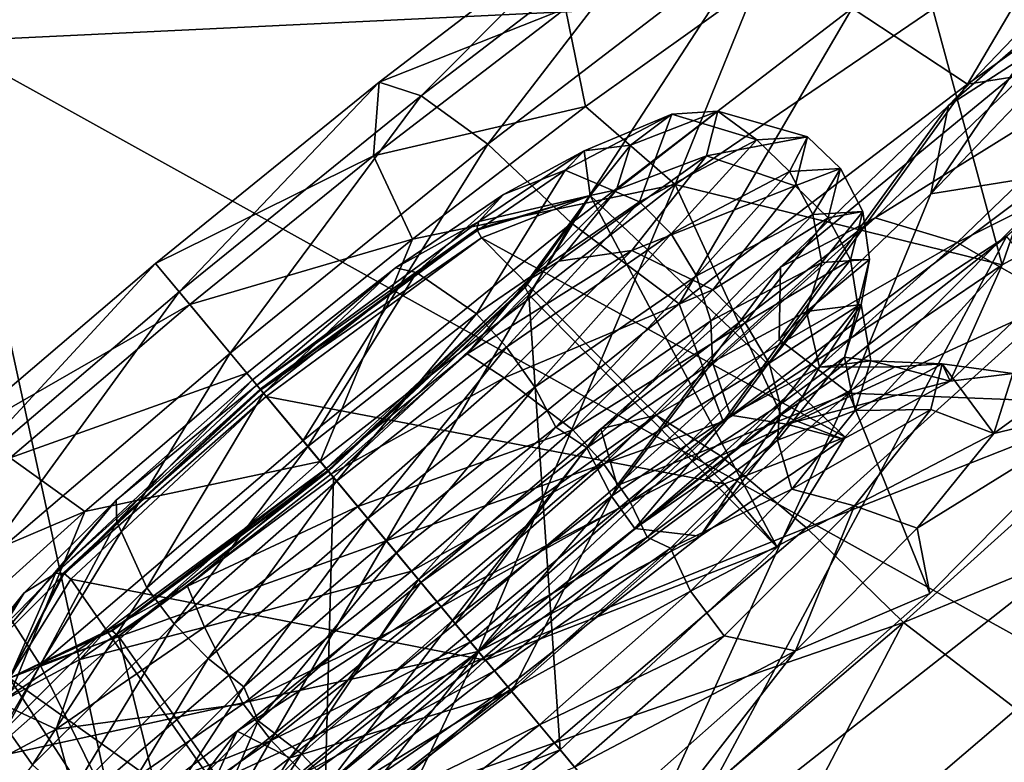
# Model space of a CAD drawing. Header units: metres. Extents: x 0 to 1501, y -1015 to 0.
# Tile 91 of 107: x 1179 to 1196, y -514 to -501. Entities that reach past the tile are written whole.
import ezdxf

# ---------------------------------------------------------------- set-up
doc = ezdxf.new("R2010")
doc.units = ezdxf.units.M

msp = doc.modelspace()

# ---------------------------------------------------------------- linework, layer by layer
at = {"layer": 'None'}
for points in [[(1176.091064, -271.071716, -406), (1181.770264, -278.229675, -406), (1165.89502, -510.339233, -406)], [(1165.89502, -510.339233, -406), (1181.770264, -278.229675, -406), (1214.653198, -468.930359, -406)], [(1220.440796, -464.499817, -379.803467), (1177.695435, -501.302917, -379.803467), (1177.98938, -501.70163, -377.175201)], [(1220.748169, -464.88623, -377.175201), (1220.440796, -464.499817, -379.803467), (1177.98938, -501.70163, -377.175201)], [(1177.98938, -501.70163, -377.175201), (1263.665771, -497.59726), (1220.748169, -464.88623, -377.175201)], [(1165.89502, -510.339233, -406), (1214.653198, -468.930359, -406), (1191.480957, -562.496277, -3)], [(1191.480957, -562.496277, -3), (1214.653198, -468.930359, -406), (1228.776978, -531.653076, -3)], [(1177.98938, -501.70163, -377.175201), (1227.581055, -529.246155), (1263.665771, -497.59726)], [(1133.981079, -537.013977, -377.175201), (1190.607788, -559.852417), (1177.98938, -501.70163, -377.175201)], [(1190.607788, -559.852417), (1227.581055, -529.246155), (1177.98938, -501.70163, -377.175201)], [(1149.077271, -594.906677, -6.098249), (1165.89502, -510.339233, -406), (1191.480957, -562.496277, -3)]]:
    msp.add_3dface(points, dxfattribs=at)
at = {"layer": 'None01'}
for points in [[(1420.450195, -116.977798, -410), (1404.711548, -104.637085, -410), (937.769287, -700.150574, -410)], [(1404.711548, -104.637085, -410), (1404.711548, -104.637085, -430), (937.769287, -700.150574, -410)], [(1404.711548, -104.637085, -430), (937.769287, -700.150574, -430), (937.769287, -700.150574, -410)], [(937.769287, -700.150574, -430), (1404.711548, -104.637085, -430), (1420.450195, -116.977798, -430)], [(953.507996, -712.491272, -410), (1420.450195, -116.977798, -410), (937.769287, -700.150574, -410)], [(953.507996, -712.491272, -430), (937.769287, -700.150574, -430), (1420.450195, -116.977798, -430)], [(953.507996, -712.491272, -410), (953.507996, -712.491272, -430), (1420.450195, -116.977798, -410)], [(953.507996, -712.491272, -430), (1420.450195, -116.977798, -430), (1420.450195, -116.977798, -410)]]:
    msp.add_3dface(points, dxfattribs=at)
at = {"layer": 'None012346'}
for points in [[(1193.432861, -501.137695, -278.589691), (1198.149048, -497.758209, -275.62085), (1195.39917, -502.429382, -279.236237)], [(1195.39917, -502.429382, -279.236237), (1198.149048, -497.758209, -275.62085), (1200.038574, -499.120819, -276.228333)], [(1197.536255, -500.225098, -232.739532), (1195.074097, -502.79245, -229.896179), (1200.309204, -498.224731, -229.327957)], [(1195.074097, -502.79245, -229.896179), (1197.309814, -501.352325, -225.86412), (1200.309204, -498.224731, -229.327957)], [(1195.39917, -502.429382, -279.236237), (1200.038574, -499.120819, -276.228333), (1199.832886, -501.730103, -277.638794)], [(1186.096436, -502.628235, -276.672333), (1185.384888, -502.396179, -274.407471), (1189.367065, -499.345337, -272.980286)], [(1189.367065, -499.345337, -272.980286), (1185.384888, -502.396179, -274.407471), (1188.554199, -501.144989, -268.572327)], [(1187.231812, -503.454681, -278.743164), (1186.096436, -502.628235, -276.672333), (1190.40271, -499.329132, -275.129028)], [(1190.40271, -499.329132, -275.129028), (1186.096436, -502.628235, -276.672333), (1189.367065, -499.345337, -272.980286)], [(1191.817871, -499.941162, -277.099548), (1187.231812, -503.454681, -278.743164), (1190.40271, -499.329132, -275.129028)], [(1198.108032, -499.365021, -256.216705), (1194.80835, -501.153168, -261.446991), (1195.985352, -505.503937, -260.127502)], [(1198.811646, -503.972961, -255.644318), (1198.108032, -499.365021, -256.216705), (1195.985352, -505.503937, -260.127502)], [(1188.655273, -504.797882, -280.301941), (1187.231812, -503.454681, -278.743164), (1191.817871, -499.941162, -277.099548)], [(1193.432861, -501.137695, -278.589691), (1188.655273, -504.797882, -280.301941), (1191.817871, -499.941162, -277.099548)], [(1196.993164, -501.98175, -234.436462), (1194.773804, -504.296021, -231.873367), (1197.536255, -500.225098, -232.739532)], [(1194.773804, -504.296021, -231.873367), (1195.074097, -502.79245, -229.896179), (1197.536255, -500.225098, -232.739532)], [(1188.896484, -502.810944, -266.737213), (1191.805298, -500.726624, -264.906128), (1188.554199, -501.144989, -268.572327)], [(1190.419922, -504.136505, -265.091583), (1191.805298, -500.726624, -264.906128), (1188.896484, -502.810944, -266.737213)], [(1190.419922, -504.136505, -265.091583), (1194.80835, -501.153168, -261.446991), (1191.805298, -500.726624, -264.906128)], [(1185.384888, -502.396179, -274.407471), (1185.2854, -503.649323, -269.743835), (1188.554199, -501.144989, -268.572327)], [(1188.554199, -501.144989, -268.572327), (1185.2854, -503.649323, -269.743835), (1188.896484, -502.810944, -266.737213)], [(1188.655273, -504.797882, -280.301941), (1193.432861, -501.137695, -278.589691), (1190.491821, -506.171906, -281.08847)], [(1195.985352, -505.503937, -260.127502), (1194.80835, -501.153168, -261.446991), (1190.419922, -504.136505, -265.091583)], [(1190.491821, -506.171906, -281.08847), (1193.432861, -501.137695, -278.589691), (1195.39917, -502.429382, -279.236237)], [(1193.823486, -504.703949, -223.389542), (1197.309814, -501.352325, -225.86412), (1192.212402, -505.543701, -227.864883)], [(1197.309814, -501.352325, -225.86412), (1195.074097, -502.79245, -229.896179), (1192.212402, -505.543701, -227.864883)], [(1198.991699, -501.49942, -224.179062), (1197.309814, -501.352325, -225.86412), (1193.823486, -504.703949, -223.389542)], [(1195.22168, -505.123779, -221.503128), (1198.991699, -501.49942, -224.179062), (1193.823486, -504.703949, -223.389542)], [(1200.965088, -502.252502, -222.837921), (1198.991699, -501.49942, -224.179062), (1195.22168, -505.123779, -221.503128)], [(1191.237915, -508.171295, -281.505096), (1199.832886, -501.730103, -277.638794), (1196.062866, -505.022919, -276.777252)], [(1191.237915, -508.171295, -281.505096), (1195.39917, -502.429382, -279.236237), (1199.832886, -501.730103, -277.638794)], [(1196.993164, -501.98175, -234.436462), (1197.11145, -503.922516, -235.818192), (1194.773804, -504.296021, -231.873367)], [(1195.22168, -505.123779, -221.503128), (1196.950073, -506.112427, -219.988052), (1200.965088, -502.252502, -222.837921)], [(1181.577271, -505.481354, -274.852661), (1185.384888, -502.396179, -274.407471), (1181.979004, -505.964417, -277.153778)], [(1185.384888, -502.396179, -274.407471), (1181.577271, -505.481354, -274.852661), (1185.2854, -503.649323, -269.743835)], [(1185.384888, -502.396179, -274.407471), (1186.096436, -502.628235, -276.672333), (1181.979004, -505.964417, -277.153778)], [(1191.237915, -508.171295, -281.505096), (1190.491821, -506.171906, -281.08847), (1195.39917, -502.429382, -279.236237)], [(1181.979004, -505.964417, -277.153778), (1186.096436, -502.628235, -276.672333), (1182.84668, -507.007721, -279.25589)], [(1186.096436, -502.628235, -276.672333), (1187.231812, -503.454681, -278.743164), (1182.84668, -507.007721, -279.25589)], [(1185.2854, -503.649323, -269.743835), (1185.949951, -505.068451, -267.793243), (1188.896484, -502.810944, -266.737213)], [(1185.949951, -505.068451, -267.793243), (1190.419922, -504.136505, -265.091583), (1188.896484, -502.810944, -266.737213)], [(1188.871338, -503.56601, -251.229416), (1190.364624, -502.940613, -251.523788), (1188.549438, -503.897064, -254.549789)], [(1188.549438, -503.897064, -254.549789), (1190.364624, -502.940613, -251.523788), (1189.817505, -504.431335, -255.361053)], [(1188.871338, -503.56601, -251.229416), (1189.659546, -503.470276, -248.16716), (1190.364624, -502.940613, -251.523788)], [(1190.955078, -503.650665, -244.952591), (1191.146484, -502.890991, -248.23819), (1189.421753, -504.227783, -245.104919)], [(1191.146484, -502.890991, -248.23819), (1189.659546, -503.470276, -248.16716), (1189.421753, -504.227783, -245.104919)], [(1189.659546, -503.470276, -248.16716), (1191.146484, -502.890991, -248.23819), (1190.364624, -502.940613, -251.523788)], [(1190.364624, -502.940613, -251.523788), (1191.81311, -503.379852, -252.034348), (1189.817505, -504.431335, -255.361053)], [(1190.364624, -502.940613, -251.523788), (1191.146484, -502.890991, -248.23819), (1191.81311, -503.379852, -252.034348)], [(1192.672607, -503.325287, -248.422272), (1191.146484, -502.890991, -248.23819), (1190.955078, -503.650665, -244.952591)], [(1191.146484, -502.890991, -248.23819), (1192.672607, -503.325287, -248.422272), (1191.81311, -503.379852, -252.034348)], [(1192.212402, -505.543701, -227.864883), (1195.074097, -502.79245, -229.896179), (1192.194092, -506.776093, -230.042297)], [(1195.074097, -502.79245, -229.896179), (1194.773804, -504.296021, -231.873367), (1192.194092, -506.776093, -230.042297)], [(1189.817505, -504.431335, -255.361053), (1191.81311, -503.379852, -252.034348), (1190.355347, -504.980804, -255.53157)], [(1191.81311, -503.379852, -252.034348), (1192.368652, -503.919983, -252.175339), (1190.355347, -504.980804, -255.53157)], [(1192.46228, -504.160461, -244.810181), (1192.672607, -503.325287, -248.422272), (1190.955078, -503.650665, -244.952591)], [(1191.81311, -503.379852, -252.034348), (1192.672607, -503.325287, -248.422272), (1192.368652, -503.919983, -252.175339)], [(1192.672607, -503.325287, -248.422272), (1193.235229, -503.864258, -248.531067), (1192.368652, -503.919983, -252.175339)], [(1193.235229, -503.864258, -248.531067), (1192.672607, -503.325287, -248.422272), (1192.46228, -504.160461, -244.810181)], [(1182.84668, -507.007721, -279.25589), (1187.231812, -503.454681, -278.743164), (1184.087158, -508.499268, -280.83606)], [(1187.231812, -503.454681, -278.743164), (1188.655273, -504.797882, -280.301941), (1184.087158, -508.499268, -280.83606)], [(1188.975464, -504.326904, -248.198257), (1188.871338, -503.56601, -251.229416), (1187.077881, -504.769257, -252.806152)], [(1188.871338, -503.56601, -251.229416), (1187.498657, -504.307404, -253.418854), (1187.077881, -504.769257, -252.806152)], [(1187.498657, -504.307404, -253.418854), (1188.871338, -503.56601, -251.229416), (1188.549438, -503.897064, -254.549789)], [(1189.659546, -503.470276, -248.16716), (1188.871338, -503.56601, -251.229416), (1188.975464, -504.326904, -248.198257)], [(1189.421753, -504.227783, -245.104919), (1189.659546, -503.470276, -248.16716), (1188.975464, -504.326904, -248.198257)], [(1181.577271, -505.481354, -274.852661), (1182.15979, -506.181824, -270.109314), (1185.2854, -503.649323, -269.743835)], [(1182.15979, -506.181824, -270.109314), (1185.949951, -505.068451, -267.793243), (1185.2854, -503.649323, -269.743835)], [(1189.683838, -505.261078, -241.92659), (1190.955078, -503.650665, -244.952591), (1188.442505, -505.442383, -242.915482)], [(1190.955078, -503.650665, -244.952591), (1189.421753, -504.227783, -245.104919), (1188.442505, -505.442383, -242.915482)], [(1192.46228, -504.160461, -244.810181), (1190.955078, -503.650665, -244.952591), (1189.683838, -505.261078, -241.92659)], [(1187.498657, -504.307404, -253.418854), (1188.549438, -503.897064, -254.549789), (1186.021362, -505.636169, -256.537445)], [(1186.021362, -505.636169, -256.537445), (1188.549438, -503.897064, -254.549789), (1187.038208, -506.343262, -257.546204)], [(1188.549438, -503.897064, -254.549789), (1189.817505, -504.431335, -255.361053), (1187.038208, -506.343262, -257.546204)], [(1190.355347, -504.980804, -255.53157), (1192.368652, -503.919983, -252.175339), (1190.785156, -505.692139, -255.521439)], [(1192.368652, -503.919983, -252.175339), (1192.762939, -504.649994, -252.224274), (1190.785156, -505.692139, -255.521439)], [(1192.368652, -503.919983, -252.175339), (1193.235229, -503.864258, -248.531067), (1192.762939, -504.649994, -252.224274)], [(1193.02356, -504.70755, -244.887039), (1193.235229, -503.864258, -248.531067), (1192.46228, -504.160461, -244.810181)], [(1193.235229, -503.864258, -248.531067), (1193.614868, -504.595886, -248.644241), (1192.762939, -504.649994, -252.224274)], [(1193.614868, -504.595886, -248.644241), (1193.235229, -503.864258, -248.531067), (1193.02356, -504.70755, -244.887039)], [(1197.11145, -503.922516, -235.818192), (1193.378052, -507.693512, -232.173584), (1194.773804, -504.296021, -231.873367)], [(1193.378052, -507.693512, -232.173584), (1197.11145, -503.922516, -235.818192), (1197.954468, -507.871613, -238.216049)], [(1196.168213, -507.354462, -249.171783), (1198.811646, -503.972961, -255.644318), (1195.10376, -507.487091, -253.289017)], [(1198.811646, -503.972961, -255.644318), (1195.985352, -505.503937, -260.127502), (1195.10376, -507.487091, -253.289017)], [(1184.381958, -508.853821, -266.754883), (1187.071289, -512.087646, -264.665527), (1190.419922, -504.136505, -265.091583)], [(1184.381958, -508.853821, -266.754883), (1190.419922, -504.136505, -265.091583), (1185.949951, -505.068451, -267.793243)], [(1187.071289, -512.087646, -264.665527), (1192.223999, -508.061462, -263.24881), (1190.419922, -504.136505, -265.091583)], [(1187.911743, -505.77179, -243.528183), (1188.442505, -505.442383, -242.915482), (1189.421753, -504.227783, -245.104919)], [(1188.975464, -504.326904, -248.198257), (1187.911743, -505.77179, -243.528183), (1189.421753, -504.227783, -245.104919)], [(1191.064575, -505.930908, -241.483475), (1192.46228, -504.160461, -244.810181), (1189.683838, -505.261078, -241.92659)], [(1190.419922, -504.136505, -265.091583), (1192.223999, -508.061462, -263.24881), (1195.985352, -505.503937, -260.127502)], [(1193.02356, -504.70755, -244.887039), (1192.46228, -504.160461, -244.810181), (1191.064575, -505.930908, -241.483475)], [(1185.662598, -505.557465, -254.933487), (1187.498657, -504.307404, -253.418854), (1186.021362, -505.636169, -256.537445)], [(1187.077881, -504.769257, -252.806152), (1187.498657, -504.307404, -253.418854), (1185.662598, -505.557465, -254.933487)], [(1187.038208, -506.343262, -257.546204), (1189.817505, -504.431335, -255.361053), (1187.551392, -506.909698, -257.736115)], [(1187.048584, -504.899231, -252.710815), (1188.975464, -504.326904, -248.198257), (1187.077881, -504.769257, -252.806152)], [(1188.975464, -504.326904, -248.198257), (1187.048584, -504.899231, -252.710815), (1187.05249, -504.91571, -252.705338)], [(1187.123901, -505.044189, -252.698166), (1188.975464, -504.326904, -248.198257), (1187.05249, -504.91571, -252.705338)], [(1193.315186, -508.439178, -249.032608), (1188.975464, -504.326904, -248.198257), (1187.123901, -505.044189, -252.698166)], [(1189.817505, -504.431335, -255.361053), (1190.355347, -504.980804, -255.53157), (1187.551392, -506.909698, -257.736115)], [(1187.911743, -505.77179, -243.528183), (1188.975464, -504.326904, -248.198257), (1187.863525, -505.879181, -243.642197)], [(1188.975464, -504.326904, -248.198257), (1187.866089, -505.894012, -243.651642), (1187.863525, -505.879181, -243.642197)], [(1187.866089, -505.894012, -243.651642), (1188.975464, -504.326904, -248.198257), (1187.932739, -506.016693, -243.698364)], [(1187.932739, -506.016693, -243.698364), (1188.975464, -504.326904, -248.198257), (1192.157593, -510.314911, -244.037506)], [(1188.975464, -504.326904, -248.198257), (1193.315186, -508.439178, -249.032608), (1192.157593, -510.314911, -244.037506)], [(1194.773804, -504.296021, -231.873367), (1193.378052, -507.693512, -232.173584), (1192.194092, -506.776093, -230.042297)], [(1192.762939, -504.649994, -252.224274), (1193.614868, -504.595886, -248.644241), (1192.917358, -505.464539, -252.165405)], [(1193.614868, -504.595886, -248.644241), (1193.731689, -505.413696, -248.743118), (1192.917358, -505.464539, -252.165405)], [(1193.406372, -505.423676, -245.064209), (1193.614868, -504.595886, -248.644241), (1193.02356, -504.70755, -244.887039)], [(1193.731689, -505.413696, -248.743118), (1193.614868, -504.595886, -248.644241), (1193.406372, -505.423676, -245.064209)], [(1183.303467, -507.556976, -254.727676), (1187.048584, -504.899231, -252.710815), (1187.077881, -504.769257, -252.806152)], [(1187.077881, -504.769257, -252.806152), (1185.662598, -505.557465, -254.933487), (1183.303467, -507.556976, -254.727676)], [(1192.212402, -505.543701, -227.864883), (1189.154053, -508.301208, -226.693359), (1193.823486, -504.703949, -223.389542)], [(1189.154053, -508.301208, -226.693359), (1190.097778, -508.063232, -221.962357), (1193.823486, -504.703949, -223.389542)], [(1193.823486, -504.703949, -223.389542), (1190.097778, -508.063232, -221.962357), (1195.22168, -505.123779, -221.503128)], [(1190.785156, -505.692139, -255.521439), (1192.762939, -504.649994, -252.224274), (1191.026611, -506.460785, -255.317383)], [(1192.762939, -504.649994, -252.224274), (1192.917358, -505.464539, -252.165405), (1191.026611, -506.460785, -255.317383)], [(1191.613525, -506.493683, -241.530807), (1193.02356, -504.70755, -244.887039), (1191.064575, -505.930908, -241.483475)], [(1193.406372, -505.423676, -245.064209), (1193.02356, -504.70755, -244.887039), (1191.613525, -506.493683, -241.530807)], [(1183.359253, -507.624084, -254.588989), (1187.048584, -504.899231, -252.710815), (1183.303467, -507.556976, -254.727676)], [(1187.05249, -504.91571, -252.705338), (1187.048584, -504.899231, -252.710815), (1183.359253, -507.624084, -254.588989)], [(1183.369263, -507.636078, -254.580414), (1187.05249, -504.91571, -252.705338), (1183.359253, -507.624084, -254.588989)], [(1187.123901, -505.044189, -252.698166), (1187.05249, -504.91571, -252.705338), (1183.369263, -507.636078, -254.580414)], [(1184.087158, -508.499268, -280.83606), (1188.655273, -504.797882, -280.301941), (1185.505249, -510.204559, -281.713898)], [(1185.505249, -510.204559, -281.713898), (1188.655273, -504.797882, -280.301941), (1190.491821, -506.171906, -281.08847)], [(1182.15979, -506.181824, -270.109314), (1183.132446, -507.351318, -268.122681), (1185.949951, -505.068451, -267.793243)], [(1183.132446, -507.351318, -268.122681), (1184.381958, -508.853821, -266.754883), (1185.949951, -505.068451, -267.793243)], [(1183.462646, -507.748352, -254.562073), (1187.123901, -505.044189, -252.698166), (1183.369263, -507.636078, -254.580414)], [(1191.259888, -509.235413, -254.02771), (1187.123901, -505.044189, -252.698166), (1183.462646, -507.748352, -254.562073)], [(1187.072021, -512.08844, -279.028778), (1191.237915, -508.171295, -281.505096), (1196.062866, -505.022919, -276.777252)], [(1187.072021, -512.08844, -279.028778), (1196.062866, -505.022919, -276.777252), (1190.237915, -515.895386, -279.72464)], [(1191.259888, -509.235413, -254.02771), (1193.315186, -508.439178, -249.032608), (1187.123901, -505.044189, -252.698166)], [(1187.551392, -506.909698, -257.736115), (1190.355347, -504.980804, -255.53157), (1188.030518, -507.587067, -257.687195)], [(1190.355347, -504.980804, -255.53157), (1190.785156, -505.692139, -255.521439), (1188.030518, -507.587067, -257.687195)], [(1196.062866, -505.022919, -276.777252), (1199.22876, -508.829834, -277.473114), (1190.237915, -515.895386, -279.72464)], [(1187.512939, -507.429749, -239.93895), (1189.683838, -505.261078, -241.92659), (1186.878662, -507.019745, -241.400848)], [(1189.683838, -505.261078, -241.92659), (1188.442505, -505.442383, -242.915482), (1186.878662, -507.019745, -241.400848)], [(1191.064575, -505.930908, -241.483475), (1189.683838, -505.261078, -241.92659), (1187.512939, -507.429749, -239.93895)], [(1190.097778, -508.063232, -221.962357), (1191.192871, -508.756378, -219.959824), (1195.22168, -505.123779, -221.503128)], [(1191.192871, -508.756378, -219.959824), (1196.950073, -506.112427, -219.988052), (1195.22168, -505.123779, -221.503128)], [(1186.878662, -507.019745, -241.400848), (1188.442505, -505.442383, -242.915482), (1187.911743, -505.77179, -243.528183)], [(1192.021118, -507.178375, -241.767044), (1193.406372, -505.423676, -245.064209), (1191.613525, -506.493683, -241.530807)], [(1193.532471, -506.204132, -245.320633), (1193.406372, -505.423676, -245.064209), (1192.021118, -507.178375, -241.767044)], [(1192.917358, -505.464539, -252.165405), (1193.731689, -505.413696, -248.743118), (1192.659546, -506.298615, -252.413773)], [(1193.731689, -505.413696, -248.743118), (1193.588623, -506.184082, -248.813492), (1192.659546, -506.298615, -252.413773)], [(1193.532471, -506.204132, -245.320633), (1193.731689, -505.413696, -248.743118), (1193.406372, -505.423676, -245.064209)], [(1193.588623, -506.184082, -248.813492), (1193.731689, -505.413696, -248.743118), (1193.532471, -506.204132, -245.320633)], [(1197.954468, -507.871613, -238.216049), (1199.974976, -505.371765, -242.699249), (1195.84375, -508.376892, -245.054535)], [(1199.974976, -505.371765, -242.699249), (1196.168213, -507.354462, -249.171783), (1195.84375, -508.376892, -245.054535)], [(1182.15979, -506.181824, -270.109314), (1181.577271, -505.481354, -274.852661), (1177.849731, -508.66275, -274.407471)], [(1177.849731, -508.66275, -274.407471), (1181.577271, -505.481354, -274.852661), (1177.94812, -509.404694, -276.672333)], [(1181.577271, -505.481354, -274.852661), (1181.979004, -505.964417, -277.153778), (1177.94812, -509.404694, -276.672333)], [(1183.225586, -507.463348, -255.594177), (1185.662598, -505.557465, -254.933487), (1183.414063, -507.689941, -257.164154)], [(1185.662598, -505.557465, -254.933487), (1183.225586, -507.463348, -255.594177), (1183.303467, -507.556976, -254.727676)], [(1185.662598, -505.557465, -254.933487), (1186.021362, -505.636169, -256.537445), (1183.414063, -507.689941, -257.164154)], [(1189.437256, -509.26181, -228.986252), (1189.154053, -508.301208, -226.693359), (1192.212402, -505.543701, -227.864883)], [(1192.194092, -506.776093, -230.042297), (1189.437256, -509.26181, -228.986252), (1192.212402, -505.543701, -227.864883)], [(1191.026611, -506.460785, -255.317383), (1192.917358, -505.464539, -252.165405), (1191.057251, -507.164703, -254.965469)], [(1192.917358, -505.464539, -252.165405), (1192.659546, -506.298615, -252.413773), (1191.057251, -507.164703, -254.965469)], [(1195.985352, -505.503937, -260.127502), (1192.223999, -508.061462, -263.24881), (1193.281128, -508.472931, -256.188568)], [(1195.10376, -507.487091, -253.289017), (1195.985352, -505.503937, -260.127502), (1193.281128, -508.472931, -256.188568)], [(1183.414063, -507.689941, -257.164154), (1186.021362, -505.636169, -256.537445), (1184.171753, -508.601135, -258.235199)], [(1186.021362, -505.636169, -256.537445), (1187.038208, -506.343262, -257.546204), (1184.171753, -508.601135, -258.235199)], [(1184.482544, -508.974792, -241.606659), (1187.911743, -505.77179, -243.528183), (1184.511719, -509.009918, -241.764023)], [(1184.482544, -508.974792, -241.606659), (1186.878662, -507.019745, -241.400848), (1187.911743, -505.77179, -243.528183)], [(1187.911743, -505.77179, -243.528183), (1187.863525, -505.879181, -243.642197), (1184.511719, -509.009918, -241.764023)], [(1188.030518, -507.587067, -257.687195), (1190.785156, -505.692139, -255.521439), (1188.393311, -508.272278, -257.387787)], [(1190.785156, -505.692139, -255.521439), (1191.026611, -506.460785, -255.317383), (1188.393311, -508.272278, -257.387787)], [(1184.511719, -509.009918, -241.764023), (1187.863525, -505.879181, -243.642197), (1184.519897, -509.019623, -241.776566)], [(1187.863525, -505.879181, -243.642197), (1187.866089, -505.894012, -243.651642), (1184.519897, -509.019623, -241.776566)], [(1184.519897, -509.019623, -241.776566), (1187.866089, -505.894012, -243.651642), (1184.606323, -509.123657, -241.834442)], [(1184.606323, -509.123657, -241.834442), (1187.866089, -505.894012, -243.651642), (1187.932739, -506.016693, -243.698364)], [(1188.678101, -508.315063, -239.298325), (1191.064575, -505.930908, -241.483475), (1187.512939, -507.429749, -239.93895)], [(1191.613525, -506.493683, -241.530807), (1191.064575, -505.930908, -241.483475), (1188.678101, -508.315063, -239.298325)], [(1177.94812, -509.404694, -276.672333), (1181.979004, -505.964417, -277.153778), (1178.553833, -510.6716, -278.743164)], [(1181.979004, -505.964417, -277.153778), (1182.84668, -507.007721, -279.25589), (1178.553833, -510.6716, -278.743164)], [(1184.606323, -509.123657, -241.834442), (1187.932739, -506.016693, -243.698364), (1188.465332, -513.763794, -241.968475)], [(1187.932739, -506.016693, -243.698364), (1192.157593, -510.314911, -244.037506), (1188.465332, -513.763794, -241.968475)], [(1192.659424, -509.981171, -218.344437), (1196.950073, -506.112427, -219.988052), (1191.192871, -508.756378, -219.959824)], [(1196.950073, -506.112427, -219.988052), (1192.659424, -509.981171, -218.344437), (1198.779297, -507.566589, -219.093857)], [(1179.099976, -508.793335, -269.743835), (1182.15979, -506.181824, -270.109314), (1177.849731, -508.66275, -274.407471)], [(1183.132446, -507.351318, -268.122681), (1182.15979, -506.181824, -270.109314), (1179.099976, -508.793335, -269.743835)], [(1185.505249, -510.204559, -281.713898), (1190.491821, -506.171906, -281.08847), (1191.237915, -508.171295, -281.505096)], [(1192.208252, -507.881592, -242.168655), (1193.532471, -506.204132, -245.320633), (1192.021118, -507.178375, -241.767044)], [(1193.306641, -507.076691, -245.213211), (1193.532471, -506.204132, -245.320633), (1192.208252, -507.881592, -242.168655)], [(1192.659546, -506.298615, -252.413773), (1193.588623, -506.184082, -248.813492), (1192.87793, -507.249573, -252.328873)], [(1193.588623, -506.184082, -248.813492), (1193.753662, -507.142151, -248.931854), (1192.87793, -507.249573, -252.328873)], [(1193.306641, -507.076691, -245.213211), (1193.588623, -506.184082, -248.813492), (1193.532471, -506.204132, -245.320633)], [(1193.753662, -507.142151, -248.931854), (1193.588623, -506.184082, -248.813492), (1193.306641, -507.076691, -245.213211)], [(1184.171753, -508.601135, -258.235199), (1187.038208, -506.343262, -257.546204), (1184.659546, -509.187592, -258.431213)], [(1187.038208, -506.343262, -257.546204), (1187.551392, -506.909698, -257.736115), (1184.659546, -509.187592, -258.431213)], [(1188.393311, -508.272278, -257.387787), (1191.026611, -506.460785, -255.317383), (1188.917114, -508.621246, -256.733826)], [(1191.026611, -506.460785, -255.317383), (1191.057251, -507.164703, -254.965469), (1188.917114, -508.621246, -256.733826)], [(1191.057251, -507.164703, -254.965469), (1192.659546, -506.298615, -252.413773), (1191.362305, -508.068573, -254.743744)], [(1192.659546, -506.298615, -252.413773), (1192.87793, -507.249573, -252.328873), (1191.362305, -508.068573, -254.743744)], [(1189.205811, -508.899017, -239.326263), (1191.613525, -506.493683, -241.530807), (1188.678101, -508.315063, -239.298325)], [(1192.021118, -507.178375, -241.767044), (1191.613525, -506.493683, -241.530807), (1189.205811, -508.899017, -239.326263)], [(1193.378052, -507.693512, -232.173584), (1189.437256, -509.26181, -228.986252), (1192.194092, -506.776093, -230.042297)], [(1184.659546, -509.187592, -258.431213), (1187.551392, -506.909698, -257.736115), (1185.189575, -509.82489, -258.370087)], [(1187.551392, -506.909698, -257.736115), (1188.030518, -507.587067, -257.687195), (1185.189575, -509.82489, -258.370087)], [(1178.553833, -510.6716, -278.743164), (1182.84668, -507.007721, -279.25589), (1179.61499, -512.316101, -280.301941)], [(1182.84668, -507.007721, -279.25589), (1184.087158, -508.499268, -280.83606), (1179.61499, -512.316101, -280.301941)], [(1184.482544, -508.974792, -241.606659), (1184.560425, -509.06842, -240.740158), (1186.878662, -507.019745, -241.400848)], [(1187.512939, -507.429749, -239.93895), (1186.878662, -507.019745, -241.400848), (1184.560425, -509.06842, -240.740158)], [(1192.162964, -508.494232, -242.661514), (1193.306641, -507.076691, -245.213211), (1192.208252, -507.881592, -242.168655)], [(1193.488403, -507.983734, -245.534836), (1193.306641, -507.076691, -245.213211), (1192.162964, -508.494232, -242.661514)], [(1193.488403, -507.983734, -245.534836), (1193.753662, -507.142151, -248.931854), (1193.306641, -507.076691, -245.213211)], [(1188.917114, -508.621246, -256.733826), (1191.057251, -507.164703, -254.965469), (1189.337036, -509.447144, -256.41626)], [(1189.655762, -509.541382, -239.601273), (1192.021118, -507.178375, -241.767044), (1189.205811, -508.899017, -239.326263)], [(1191.057251, -507.164703, -254.965469), (1191.362305, -508.068573, -254.743744), (1189.337036, -509.447144, -256.41626)], [(1192.208252, -507.881592, -242.168655), (1192.021118, -507.178375, -241.767044), (1189.655762, -509.541382, -239.601273)], [(1191.362305, -508.068573, -254.743744), (1192.87793, -507.249573, -252.328873), (1192.315552, -508.218658, -255.488876)], [(1192.87793, -507.249573, -252.328873), (1194.168457, -507.24234, -252.400024), (1192.315552, -508.218658, -255.488876)], [(1192.315552, -508.218658, -255.488876), (1194.168457, -507.24234, -252.400024), (1195.10376, -507.487091, -253.289017)], [(1192.87793, -507.249573, -252.328873), (1193.753662, -507.142151, -248.931854), (1194.168457, -507.24234, -252.400024)], [(1193.753662, -507.142151, -248.931854), (1193.488403, -507.983734, -245.534836), (1194.966553, -507.191681, -249.046204)], [(1193.488403, -507.983734, -245.534836), (1194.77124, -507.967163, -245.692368), (1194.966553, -507.191681, -249.046204)], [(1193.753662, -507.142151, -248.931854), (1194.966553, -507.191681, -249.046204), (1194.168457, -507.24234, -252.400024)], [(1194.168457, -507.24234, -252.400024), (1194.966553, -507.191681, -249.046204), (1195.10376, -507.487091, -253.289017)], [(1194.966553, -507.191681, -249.046204), (1194.77124, -507.967163, -245.692368), (1195.84375, -508.376892, -245.054535)], [(1196.168213, -507.354462, -249.171783), (1194.966553, -507.191681, -249.046204), (1195.84375, -508.376892, -245.054535)], [(1195.10376, -507.487091, -253.289017), (1194.966553, -507.191681, -249.046204), (1196.168213, -507.354462, -249.171783)], [(1180.374146, -509.705414, -267.793243), (1183.132446, -507.351318, -268.122681), (1179.099976, -508.793335, -269.743835)], [(1184.381958, -508.853821, -266.754883), (1183.132446, -507.351318, -268.122681), (1180.374146, -509.705414, -267.793243)], [(1180.907349, -509.512024, -254.933487), (1183.225586, -507.463348, -255.594177), (1180.919312, -509.87915, -256.537445)], [(1183.303467, -507.556976, -254.727676), (1183.225586, -507.463348, -255.594177), (1180.907349, -509.512024, -254.933487)], [(1183.225586, -507.463348, -255.594177), (1183.414063, -507.689941, -257.164154), (1180.919312, -509.87915, -256.537445)], [(1185.018311, -509.618958, -239.312241), (1187.512939, -507.429749, -239.93895), (1184.560425, -509.06842, -240.740158)], [(1188.678101, -508.315063, -239.298325), (1187.512939, -507.429749, -239.93895), (1185.018311, -509.618958, -239.312241)], [(1179.87439, -510.76001, -252.806152), (1183.359253, -507.624084, -254.588989), (1183.303467, -507.556976, -254.727676)], [(1183.303467, -507.556976, -254.727676), (1180.907349, -509.512024, -254.933487), (1179.87439, -510.76001, -252.806152)], [(1180.007568, -510.754822, -252.710815), (1183.359253, -507.624084, -254.588989), (1179.87439, -510.76001, -252.806152)], [(1183.369263, -507.636078, -254.580414), (1183.359253, -507.624084, -254.588989), (1180.007568, -510.754822, -252.710815)], [(1185.189575, -509.82489, -258.370087), (1188.030518, -507.587067, -257.687195), (1185.67749, -510.41156, -258.040558)], [(1188.030518, -507.587067, -257.687195), (1188.393311, -508.272278, -257.387787), (1185.67749, -510.41156, -258.040558)], [(1192.315552, -508.218658, -255.488876), (1195.10376, -507.487091, -253.289017), (1193.281128, -508.472931, -256.188568)], [(1198.779297, -507.566589, -219.093857), (1192.659424, -509.981171, -218.344437), (1194.30957, -511.596832, -217.381607)], [(1194.30957, -511.596832, -217.381607), (1200.803833, -508.928284, -219.092667), (1198.779297, -507.566589, -219.093857)], [(1180.023071, -510.761658, -252.705338), (1183.369263, -507.636078, -254.580414), (1180.007568, -510.754822, -252.710815)], [(1183.462646, -507.748352, -254.562073), (1183.369263, -507.636078, -254.580414), (1180.023071, -510.761658, -252.705338)], [(1180.136353, -510.855347, -252.698166), (1183.462646, -507.748352, -254.562073), (1180.023071, -510.761658, -252.705338)], [(1187.195679, -512.237183, -256.096741), (1183.462646, -507.748352, -254.562073), (1180.136353, -510.855347, -252.698166)], [(1180.919312, -509.87915, -256.537445), (1183.414063, -507.689941, -257.164154), (1181.429199, -511.007874, -257.546204)], [(1183.414063, -507.689941, -257.164154), (1184.171753, -508.601135, -258.235199), (1181.429199, -511.007874, -257.546204)], [(1187.195679, -512.237183, -256.096741), (1191.259888, -509.235413, -254.02771), (1183.462646, -507.748352, -254.562073)], [(1193.378052, -507.693512, -232.173584), (1187.639038, -512.770325, -230.5103), (1189.437256, -509.26181, -228.986252)], [(1187.639038, -512.770325, -230.5103), (1193.378052, -507.693512, -232.173584), (1189.855957, -515.436096, -233.678024)], [(1193.378052, -507.693512, -232.173584), (1194.754028, -511.103668, -235.094757), (1189.855957, -515.436096, -233.678024)], [(1194.754028, -511.103668, -235.094757), (1193.378052, -507.693512, -232.173584), (1197.954468, -507.871613, -238.216049)], [(1189.947021, -510.140533, -240.098267), (1192.208252, -507.881592, -242.168655), (1189.655762, -509.541382, -239.601273)], [(1192.162964, -508.494232, -242.661514), (1192.208252, -507.881592, -242.168655), (1189.947021, -510.140533, -240.098267)], [(1194.77124, -507.967163, -245.692368), (1192.40686, -509.324615, -243.119965), (1193.473511, -509.610992, -242.603531)], [(1193.488403, -507.983734, -245.534836), (1192.40686, -509.324615, -243.119965), (1194.77124, -507.967163, -245.692368)], [(1195.84375, -508.376892, -245.054535), (1194.77124, -507.967163, -245.692368), (1193.473511, -509.610992, -242.603531)], [(1194.754028, -511.103668, -235.094757), (1197.954468, -507.871613, -238.216049), (1194.542236, -509.989349, -242.154984)], [(1197.954468, -507.871613, -238.216049), (1195.84375, -508.376892, -245.054535), (1194.542236, -509.989349, -242.154984)], [(1186.094238, -510.91272, -226.327896), (1186.370239, -511.244598, -221.517151), (1190.097778, -508.063232, -221.962357)], [(1189.154053, -508.301208, -226.693359), (1186.094238, -510.91272, -226.327896), (1190.097778, -508.063232, -221.962357)], [(1186.370239, -511.244598, -221.517151), (1191.192871, -508.756378, -219.959824), (1190.097778, -508.063232, -221.962357)], [(1192.223999, -508.061462, -263.24881), (1187.071289, -512.087646, -264.665527), (1190.848999, -510.127747, -258.200562)], [(1189.337036, -509.447144, -256.41626), (1191.362305, -508.068573, -254.743744), (1189.734985, -509.993866, -257.517792)], [(1191.362305, -508.068573, -254.743744), (1192.315552, -508.218658, -255.488876), (1189.734985, -509.993866, -257.517792)], [(1193.281128, -508.472931, -256.188568), (1192.223999, -508.061462, -263.24881), (1190.848999, -510.127747, -258.200562)], [(1192.40686, -509.324615, -243.119965), (1193.488403, -507.983734, -245.534836), (1192.162964, -508.494232, -242.661514)], [(1182.46106, -515.470459, -281.505096), (1191.237915, -508.171295, -281.505096), (1187.072021, -512.08844, -279.028778)], [(1182.46106, -515.470459, -281.505096), (1185.505249, -510.204559, -281.713898), (1191.237915, -508.171295, -281.505096)], [(1185.67749, -510.41156, -258.040558), (1188.393311, -508.272278, -257.387787), (1186.051758, -510.861664, -257.513702)], [(1188.393311, -508.272278, -257.387787), (1188.917114, -508.621246, -256.733826), (1186.051758, -510.861664, -257.513702)], [(1186.678955, -511.615875, -228.656815), (1186.094238, -510.91272, -226.327896), (1189.154053, -508.301208, -226.693359)], [(1189.437256, -509.26181, -228.986252), (1186.678955, -511.615875, -228.656815), (1189.154053, -508.301208, -226.693359)], [(1189.734985, -509.993866, -257.517792), (1192.315552, -508.218658, -255.488876), (1190.848999, -510.127747, -258.200562)], [(1190.848999, -510.127747, -258.200562), (1192.315552, -508.218658, -255.488876), (1193.281128, -508.472931, -256.188568)], [(1185.935425, -510.721832, -238.609329), (1188.678101, -508.315063, -239.298325), (1185.018311, -509.618958, -239.312241)], [(1189.205811, -508.899017, -239.326263), (1188.678101, -508.315063, -239.298325), (1185.935425, -510.721832, -238.609329)], [(1192.157593, -510.314911, -244.037506), (1193.315186, -508.439178, -249.032608), (1191.259888, -509.235413, -254.02771)], [(1193.473511, -509.610992, -242.603531), (1194.542236, -509.989349, -242.154984), (1195.84375, -508.376892, -245.054535)], [(1179.61499, -512.316101, -280.301941), (1184.087158, -508.499268, -280.83606), (1185.505249, -510.204559, -281.713898)], [(1181.429199, -511.007874, -257.546204), (1184.171753, -508.601135, -258.235199), (1181.892578, -511.615723, -257.736115)], [(1184.171753, -508.601135, -258.235199), (1184.659546, -509.187592, -258.431213), (1181.892578, -511.615723, -257.736115)], [(1186.051758, -510.861664, -257.513702), (1188.917114, -508.621246, -256.733826), (1186.633545, -511.561157, -257.151093)], [(1188.917114, -508.621246, -256.733826), (1189.337036, -509.447144, -256.41626), (1186.633545, -511.561157, -257.151093)], [(1190.340698, -510.332916, -240.893158), (1192.162964, -508.494232, -242.661514), (1189.947021, -510.140533, -240.098267)], [(1192.40686, -509.324615, -243.119965), (1192.162964, -508.494232, -242.661514), (1190.340698, -510.332916, -240.893158)], [(1180.374146, -509.705414, -267.793243), (1179.099976, -508.793335, -269.743835), (1176.041748, -511.550842, -268.572327)], [(1187.161987, -512.196655, -219.478394), (1191.192871, -508.756378, -219.959824), (1186.370239, -511.244598, -221.517151)], [(1192.659424, -509.981171, -218.344437), (1191.192871, -508.756378, -219.959824), (1187.161987, -512.196655, -219.478394)], [(1187.071289, -512.087646, -264.665527), (1184.381958, -508.853821, -266.754883), (1178.642944, -513.930603, -265.091583)], [(1178.642944, -513.930603, -265.091583), (1184.381958, -508.853821, -266.754883), (1180.374146, -509.705414, -267.793243)], [(1180.70813, -511.762543, -243.528183), (1184.482544, -508.974792, -241.606659), (1180.82251, -511.734741, -243.642197)], [(1180.70813, -511.762543, -243.528183), (1182.123535, -510.974335, -241.400848), (1184.482544, -508.974792, -241.606659)], [(1184.482544, -508.974792, -241.606659), (1184.511719, -509.009918, -241.764023), (1180.82251, -511.734741, -243.642197)], [(1182.123535, -510.974335, -241.400848), (1184.560425, -509.06842, -240.740158), (1184.482544, -508.974792, -241.606659)], [(1186.438843, -511.327148, -238.631165), (1189.205811, -508.899017, -239.326263), (1185.935425, -510.721832, -238.609329)], [(1189.655762, -509.541382, -239.601273), (1189.205811, -508.899017, -239.326263), (1186.438843, -511.327148, -238.631165)], [(1190.237915, -515.895386, -279.72464), (1199.22876, -508.829834, -277.473114), (1195.554077, -522.28772, -220.567337)], [(1196.229492, -513.071106, -217.240402), (1200.803833, -508.928284, -219.092667), (1194.30957, -511.596832, -217.381607)], [(1195.554077, -522.28772, -220.567337), (1199.22876, -508.829834, -277.473114), (1204.140259, -514.735596, -222.818878)], [(1180.82251, -511.734741, -243.642197), (1184.511719, -509.009918, -241.764023), (1180.83667, -511.73996, -243.651642)], [(1184.511719, -509.009918, -241.764023), (1184.519897, -509.019623, -241.776566), (1180.83667, -511.73996, -243.651642)], [(1180.83667, -511.73996, -243.651642), (1184.519897, -509.019623, -241.776566), (1180.945068, -511.82782, -243.698364)], [(1180.945068, -511.82782, -243.698364), (1184.519897, -509.019623, -241.776566), (1184.606323, -509.123657, -241.834442)], [(1180.945068, -511.82782, -243.698364), (1184.606323, -509.123657, -241.834442), (1184.401123, -516.765564, -244.037506)], [(1185.018311, -509.618958, -239.312241), (1184.560425, -509.06842, -240.740158), (1182.123535, -510.974335, -241.400848)], [(1184.606323, -509.123657, -241.834442), (1188.465332, -513.763794, -241.968475), (1184.401123, -516.765564, -244.037506)], [(1181.892578, -511.615723, -257.736115), (1184.659546, -509.187592, -258.431213), (1182.471313, -512.210327, -257.687195)], [(1184.659546, -509.187592, -258.431213), (1185.189575, -509.82489, -258.370087), (1182.471313, -512.210327, -257.687195)], [(1187.639038, -512.770325, -230.5103), (1186.678955, -511.615875, -228.656815), (1189.437256, -509.26181, -228.986252)], [(1187.195679, -512.237183, -256.096741), (1192.157593, -510.314911, -244.037506), (1191.259888, -509.235413, -254.02771)], [(1186.633545, -511.561157, -257.151093), (1189.337036, -509.447144, -256.41626), (1187.073486, -512.090271, -258.157501)], [(1189.337036, -509.447144, -256.41626), (1189.734985, -509.993866, -257.517792), (1187.073486, -512.090271, -258.157501)], [(1190.682251, -511.064606, -241.447449), (1192.40686, -509.324615, -243.119965), (1190.340698, -510.332916, -240.893158)], [(1193.473511, -509.610992, -242.603531), (1192.40686, -509.324615, -243.119965), (1190.682251, -511.064606, -241.447449)], [(1179.343628, -511.089417, -253.418854), (1180.907349, -509.512024, -254.933487), (1178.748535, -512.047791, -254.549789)], [(1180.907349, -509.512024, -254.933487), (1180.919312, -509.87915, -256.537445), (1178.748535, -512.047791, -254.549789)], [(1180.907349, -509.512024, -254.933487), (1179.343628, -511.089417, -253.418854), (1179.87439, -510.76001, -252.806152)], [(1182.411011, -511.672729, -239.93895), (1185.018311, -509.618958, -239.312241), (1182.123535, -510.974335, -241.400848)], [(1185.935425, -510.721832, -238.609329), (1185.018311, -509.618958, -239.312241), (1182.411011, -511.672729, -239.93895)], [(1186.9375, -511.926788, -238.918411), (1189.655762, -509.541382, -239.601273), (1186.438843, -511.327148, -238.631165)], [(1189.947021, -510.140533, -240.098267), (1189.655762, -509.541382, -239.601273), (1186.9375, -511.926788, -238.918411)], [(1190.682251, -511.064606, -241.447449), (1191.257568, -511.824707, -240.5746), (1193.473511, -509.610992, -242.603531)], [(1191.257568, -511.824707, -240.5746), (1192.47168, -512.078979, -240.14299), (1193.473511, -509.610992, -242.603531)], [(1192.47168, -512.078979, -240.14299), (1194.542236, -509.989349, -242.154984), (1193.473511, -509.610992, -242.603531)], [(1177.61731, -512.191101, -266.737213), (1180.374146, -509.705414, -267.793243), (1176.041748, -511.550842, -268.572327)], [(1178.642944, -513.930603, -265.091583), (1180.374146, -509.705414, -267.793243), (1177.61731, -512.191101, -266.737213)], [(1178.748535, -512.047791, -254.549789), (1180.919312, -509.87915, -256.537445), (1179.042725, -513.392029, -255.361053)], [(1180.919312, -509.87915, -256.537445), (1181.429199, -511.007874, -257.546204), (1179.042725, -513.392029, -255.361053)], [(1182.471313, -512.210327, -257.687195), (1185.189575, -509.82489, -258.370087), (1183.078857, -512.691956, -257.387787)], [(1185.189575, -509.82489, -258.370087), (1185.67749, -510.41156, -258.040558), (1183.078857, -512.691956, -257.387787)], [(1188.366455, -513.64502, -217.831711), (1192.659424, -509.981171, -218.344437), (1187.161987, -512.196655, -219.478394)], [(1194.30957, -511.596832, -217.381607), (1192.659424, -509.981171, -218.344437), (1188.366455, -513.64502, -217.831711)], [(1187.348511, -512.420898, -239.445465), (1189.947021, -510.140533, -240.098267), (1186.9375, -511.926788, -238.918411)], [(1190.848999, -510.127747, -258.200562), (1187.071289, -512.087646, -264.665527), (1187.571899, -512.689575, -259.095032)], [(1187.073486, -512.090271, -258.157501), (1189.734985, -509.993866, -257.517792), (1190.848999, -510.127747, -258.200562)], [(1187.073486, -512.090271, -258.157501), (1190.848999, -510.127747, -258.200562), (1187.571899, -512.689575, -259.095032)], [(1190.340698, -510.332916, -240.893158), (1189.947021, -510.140533, -240.098267), (1187.348511, -512.420898, -239.445465)], [(1194.754028, -511.103668, -235.094757), (1194.542236, -509.989349, -242.154984), (1192.47168, -512.078979, -240.14299)], [(1185.505249, -510.204559, -281.713898), (1180.631104, -514.372375, -281.08847), (1179.61499, -512.316101, -280.301941)], [(1182.46106, -515.470459, -281.505096), (1180.631104, -514.372375, -281.08847), (1185.505249, -510.204559, -281.713898)], [(1188.465332, -513.763794, -241.968475), (1192.157593, -510.314911, -244.037506), (1187.195679, -512.237183, -256.096741)], [(1183.078857, -512.691956, -257.387787), (1185.67749, -510.41156, -258.040558), (1183.326538, -513.27063, -256.733826)], [(1185.67749, -510.41156, -258.040558), (1186.051758, -510.861664, -257.513702), (1183.326538, -513.27063, -256.733826)], [(1187.615479, -512.741882, -240.113281), (1190.340698, -510.332916, -240.893158), (1187.348511, -512.420898, -239.445465)], [(1190.682251, -511.064606, -241.447449), (1190.340698, -510.332916, -240.893158), (1187.615479, -512.741882, -240.113281)], [(1178.553833, -510.6716, -278.743164), (1179.61499, -512.316101, -280.301941), (1175.145142, -516.346375, -278.589691)], [(1179.87439, -510.76001, -252.806152), (1179.343628, -511.089417, -253.418854), (1178.36438, -512.304016, -251.229416)], [(1179.87439, -510.76001, -252.806152), (1178.36438, -512.304016, -251.229416), (1179.093506, -512.545105, -248.198257)], [(1180.023071, -510.761658, -252.705338), (1180.007568, -510.754822, -252.710815), (1179.093506, -512.545105, -248.198257)], [(1179.093506, -512.545105, -248.198257), (1180.007568, -510.754822, -252.710815), (1179.87439, -510.76001, -252.806152)], [(1180.136353, -510.855347, -252.698166), (1180.023071, -510.761658, -252.705338), (1179.093506, -512.545105, -248.198257)], [(1183.069092, -512.979675, -239.298325), (1185.935425, -510.721832, -238.609329), (1182.411011, -511.672729, -239.93895)], [(1186.438843, -511.327148, -238.631165), (1185.935425, -510.721832, -238.609329), (1183.069092, -512.979675, -239.298325)], [(1183.503296, -515.686035, -254.02771), (1180.136353, -510.855347, -252.698166), (1179.093506, -512.545105, -248.198257)], [(1183.503296, -515.686035, -254.02771), (1187.195679, -512.237183, -256.096741), (1180.136353, -510.855347, -252.698166)], [(1182.411011, -511.672729, -239.93895), (1182.123535, -510.974335, -241.400848), (1180.287476, -512.224365, -242.915482)], [(1180.70813, -511.762543, -243.528183), (1180.287476, -512.224365, -242.915482), (1182.123535, -510.974335, -241.400848)], [(1183.861572, -513.898743, -228.986252), (1182.968628, -513.445251, -226.693359), (1186.094238, -510.91272, -226.327896)], [(1182.968628, -513.445251, -226.693359), (1186.370239, -511.244598, -221.517151), (1186.094238, -510.91272, -226.327896)], [(1183.326538, -513.27063, -256.733826), (1186.051758, -510.861664, -257.513702), (1184.062012, -513.834045, -256.41626)], [(1186.094238, -510.91272, -226.327896), (1186.678955, -511.615875, -228.656815), (1183.861572, -513.898743, -228.986252)], [(1186.051758, -510.861664, -257.513702), (1186.633545, -511.561157, -257.151093), (1184.062012, -513.834045, -256.41626)], [(1200.974243, -510.92868, -222.123001), (1196.999023, -515.098816, -217.395157), (1192.388062, -518.480774, -219.87146)], [(1204.140259, -514.735596, -222.818878), (1200.974243, -510.92868, -222.123001), (1192.388062, -518.480774, -219.87146)], [(1178.36438, -512.304016, -251.229416), (1179.343628, -511.089417, -253.418854), (1177.477173, -513.658203, -251.523788)], [(1179.343628, -511.089417, -253.418854), (1178.748535, -512.047791, -254.549789), (1177.477173, -513.658203, -251.523788)], [(1179.042725, -513.392029, -255.361053), (1181.429199, -511.007874, -257.546204), (1179.484863, -514.021057, -255.53157)], [(1181.429199, -511.007874, -257.546204), (1181.892578, -511.615723, -257.736115), (1179.484863, -514.021057, -255.53157)], [(1188.110718, -513.337463, -240.712601), (1190.682251, -511.064606, -241.447449), (1187.615479, -512.741882, -240.113281)], [(1191.257568, -511.824707, -240.5746), (1190.682251, -511.064606, -241.447449), (1188.110718, -513.337463, -240.712601)], [(1189.855957, -515.436096, -233.678024), (1194.754028, -511.103668, -235.094757), (1192.47168, -512.078979, -240.14299)], [(1186.370239, -511.244598, -221.517151), (1182.562622, -514.329773, -221.962357), (1187.161987, -512.196655, -219.478394)], [(1182.562622, -514.329773, -221.962357), (1186.370239, -511.244598, -221.517151), (1182.968628, -513.445251, -226.693359)], [(1183.546997, -513.605042, -239.326263), (1186.438843, -511.327148, -238.631165), (1183.069092, -512.979675, -239.298325)], [(1186.9375, -511.926788, -238.918411), (1186.438843, -511.327148, -238.631165), (1183.546997, -513.605042, -239.326263)], [(1179.484863, -514.021057, -255.53157), (1181.892578, -511.615723, -257.736115), (1180.105957, -514.573303, -255.521439)], [(1181.892578, -511.615723, -257.736115), (1182.471313, -512.210327, -257.687195), (1180.105957, -514.573303, -255.521439)], [(1186.678955, -511.615875, -228.656815), (1187.639038, -512.770325, -230.5103), (1183.861572, -513.898743, -228.986252)], [(1184.062012, -513.834045, -256.41626), (1186.633545, -511.561157, -257.151093), (1184.5271, -514.325012, -257.517792)], [(1186.633545, -511.561157, -257.151093), (1187.073486, -512.090271, -258.157501), (1184.5271, -514.325012, -257.517792)], [(1189.837402, -515.413696, -216.847473), (1194.30957, -511.596832, -217.381607), (1188.366455, -513.64502, -217.831711)], [(1191.355347, -517.238953, -216.614975), (1194.30957, -511.596832, -217.381607), (1189.837402, -515.413696, -216.847473)], [(1191.355347, -517.238953, -216.614975), (1196.229492, -513.071106, -217.240402), (1194.30957, -511.596832, -217.381607)], [(1179.093506, -512.545105, -248.198257), (1178.914673, -512.965759, -245.104919), (1180.70813, -511.762543, -243.528183)], [(1178.914673, -512.965759, -245.104919), (1180.287476, -512.224365, -242.915482), (1180.70813, -511.762543, -243.528183)], [(1180.70813, -511.762543, -243.528183), (1180.82251, -511.734741, -243.642197), (1179.093506, -512.545105, -248.198257)], [(1180.82251, -511.734741, -243.642197), (1180.83667, -511.73996, -243.651642), (1179.093506, -512.545105, -248.198257)], [(1179.093506, -512.545105, -248.198257), (1180.83667, -511.73996, -243.651642), (1180.945068, -511.82782, -243.698364)], [(1183.069092, -512.979675, -239.298325), (1182.411011, -511.672729, -239.93895), (1179.882935, -513.411865, -241.92659)], [(1179.882935, -513.411865, -241.92659), (1182.411011, -511.672729, -239.93895), (1180.287476, -512.224365, -242.915482)], [(1188.71106, -514.059387, -239.934875), (1191.257568, -511.824707, -240.5746), (1188.110718, -513.337463, -240.712601)], [(1192.47168, -512.078979, -240.14299), (1191.257568, -511.824707, -240.5746), (1188.71106, -514.059387, -239.934875)], [(1179.093506, -512.545105, -248.198257), (1180.945068, -511.82782, -243.698364), (1182.345703, -517.561768, -249.032608)], [(1180.945068, -511.82782, -243.698364), (1184.401123, -516.765564, -244.037506), (1182.345703, -517.561768, -249.032608)], [(1184.096558, -514.164612, -239.601273), (1186.9375, -511.926788, -238.918411), (1183.546997, -513.605042, -239.326263)], [(1187.348511, -512.420898, -239.445465), (1186.9375, -511.926788, -238.918411), (1184.096558, -514.164612, -239.601273)], [(1178.48584, -519.640564, -276.777252), (1182.46106, -515.470459, -281.505096), (1187.072021, -512.08844, -279.028778)], [(1178.48584, -519.640564, -276.777252), (1187.072021, -512.08844, -279.028778), (1181.651855, -523.447449, -277.473114)], [(1182.173218, -516.420044, -263.24881), (1187.071289, -512.087646, -264.665527), (1178.642944, -513.930603, -265.091583)], [(1187.072021, -512.08844, -279.028778), (1190.237915, -515.895386, -279.72464), (1181.651855, -523.447449, -277.473114)], [(1187.071289, -512.087646, -264.665527), (1182.173218, -516.420044, -263.24881), (1187.571899, -512.689575, -259.095032)], [(1184.5271, -514.325012, -257.517792), (1187.073486, -512.090271, -258.157501), (1184.455566, -515.444763, -258.200562)], [(1184.455566, -515.444763, -258.200562), (1187.073486, -512.090271, -258.157501), (1187.571899, -512.689575, -259.095032)], [(1189.355469, -514.834167, -239.248535), (1192.47168, -512.078979, -240.14299), (1188.71106, -514.059387, -239.934875)], [(1189.855957, -515.436096, -233.678024), (1192.47168, -512.078979, -240.14299), (1189.355469, -514.834167, -239.248535)], [(1175.145142, -516.346375, -278.589691), (1179.61499, -512.316101, -280.301941), (1176.056763, -518.515198, -279.236237)], [(1179.61499, -512.316101, -280.301941), (1180.631104, -514.372375, -281.08847), (1176.056763, -518.515198, -279.236237)], [(1179.882935, -513.411865, -241.92659), (1180.287476, -512.224365, -242.915482), (1178.914673, -512.965759, -245.104919)], [(1180.105957, -514.573303, -255.521439), (1182.471313, -512.210327, -257.687195), (1180.817749, -514.950867, -255.317383)], [(1182.471313, -512.210327, -257.687195), (1183.078857, -512.691956, -257.387787), (1180.817749, -514.950867, -255.317383)], [(1182.562622, -514.329773, -221.962357), (1183.044556, -515.532837, -219.959824), (1187.161987, -512.196655, -219.478394)], [(1187.161987, -512.196655, -219.478394), (1183.044556, -515.532837, -219.959824), (1188.366455, -513.64502, -217.831711)], [(1183.503296, -515.686035, -254.02771), (1188.465332, -513.763794, -241.968475), (1187.195679, -512.237183, -256.096741)], [(1184.632568, -514.560181, -240.098267), (1187.348511, -512.420898, -239.445465), (1184.096558, -514.164612, -239.601273)], [(1187.615479, -512.741882, -240.113281), (1187.348511, -512.420898, -239.445465), (1184.632568, -514.560181, -240.098267)], [(1182.345703, -517.561768, -249.032608), (1183.503296, -515.686035, -254.02771), (1179.093506, -512.545105, -248.198257)], [(1180.817749, -514.950867, -255.317383), (1183.078857, -512.691956, -257.387787), (1181.504272, -515.109314, -254.965469)], [(1183.078857, -512.691956, -257.387787), (1183.326538, -513.27063, -256.733826), (1181.504272, -515.109314, -254.965469)], [(1187.639038, -512.770325, -230.5103), (1181.601074, -517.48761, -232.173584), (1183.861572, -513.898743, -228.986252)], [(1187.639038, -512.770325, -230.5103), (1189.855957, -515.436096, -233.678024), (1181.601074, -517.48761, -232.173584)], [(1187.571899, -512.689575, -259.095032), (1182.173218, -516.420044, -263.24881), (1184.455566, -515.444763, -258.200562)], [(1184.75, -514.9823, -240.893158), (1187.615479, -512.741882, -240.113281), (1184.632568, -514.560181, -240.098267)], [(1188.110718, -513.337463, -240.712601), (1187.615479, -512.741882, -240.113281), (1184.75, -514.9823, -240.893158)], [(1178.067749, -514.368286, -244.952591), (1179.882935, -513.411865, -241.92659), (1178.914673, -512.965759, -245.104919)], [(1180.289795, -514.891602, -241.483475), (1183.069092, -512.979675, -239.298325), (1179.882935, -513.411865, -241.92659)], [(1183.546997, -513.605042, -239.326263), (1183.069092, -512.979675, -239.298325), (1180.289795, -514.891602, -241.483475)], [(1196.999023, -515.098816, -217.395157), (1196.229492, -513.071106, -217.240402), (1191.355347, -517.238953, -216.614975)], [(1181.504272, -515.109314, -254.965469), (1183.326538, -513.27063, -256.733826), (1182.337402, -515.574036, -254.743744)], [(1183.326538, -513.27063, -256.733826), (1184.062012, -513.834045, -256.41626), (1182.337402, -515.574036, -254.743744)], [(1180.289795, -514.891602, -241.483475), (1179.882935, -513.411865, -241.92659), (1178.067749, -514.368286, -244.952591)], [(1179.042725, -513.392029, -255.361053), (1179.484863, -514.021057, -255.53157), (1178.074829, -515.80719, -252.175339)], [(1182.562622, -514.329773, -221.962357), (1182.968628, -513.445251, -226.693359), (1179.699829, -515.949585, -227.864883)], [(1179.699829, -515.949585, -227.864883), (1182.968628, -513.445251, -226.693359), (1180.914917, -516.15625, -230.042297)], [(1180.914917, -516.15625, -230.042297), (1182.968628, -513.445251, -226.693359), (1183.861572, -513.898743, -228.986252)], [(1185.407227, -515.451477, -241.447449), (1188.110718, -513.337463, -240.712601), (1184.75, -514.9823, -240.893158)], [(1188.110718, -513.337463, -240.712601), (1185.407227, -515.451477, -241.447449), (1188.71106, -514.059387, -239.934875)], [(1180.743042, -515.533936, -241.530807), (1183.546997, -513.605042, -239.326263), (1180.289795, -514.891602, -241.483475)], [(1184.096558, -514.164612, -239.601273), (1183.546997, -513.605042, -239.326263), (1180.743042, -515.533936, -241.530807)], [(1183.044556, -515.532837, -219.959824), (1183.981445, -517.198059, -218.344437), (1188.366455, -513.64502, -217.831711)], [(1188.366455, -513.64502, -217.831711), (1183.981445, -517.198059, -218.344437), (1189.837402, -515.413696, -216.847473)], [(1182.337402, -515.574036, -254.743744), (1184.062012, -513.834045, -256.41626), (1182.311157, -516.538696, -255.488876)], [(1184.062012, -513.834045, -256.41626), (1184.5271, -514.325012, -257.517792), (1182.311157, -516.538696, -255.488876)], [(1184.401123, -516.765564, -244.037506), (1188.465332, -513.763794, -241.968475), (1183.503296, -515.686035, -254.02771)], [(1182.173218, -516.420044, -263.24881), (1178.642944, -513.930603, -265.091583), (1178.9729, -519.6521, -260.127502)], [(1181.601074, -517.48761, -232.173584), (1180.914917, -516.15625, -230.042297), (1183.861572, -513.898743, -228.986252)]]:
    msp.add_3dface(points, dxfattribs=at)

doc.saveas('drawing.dxf')
